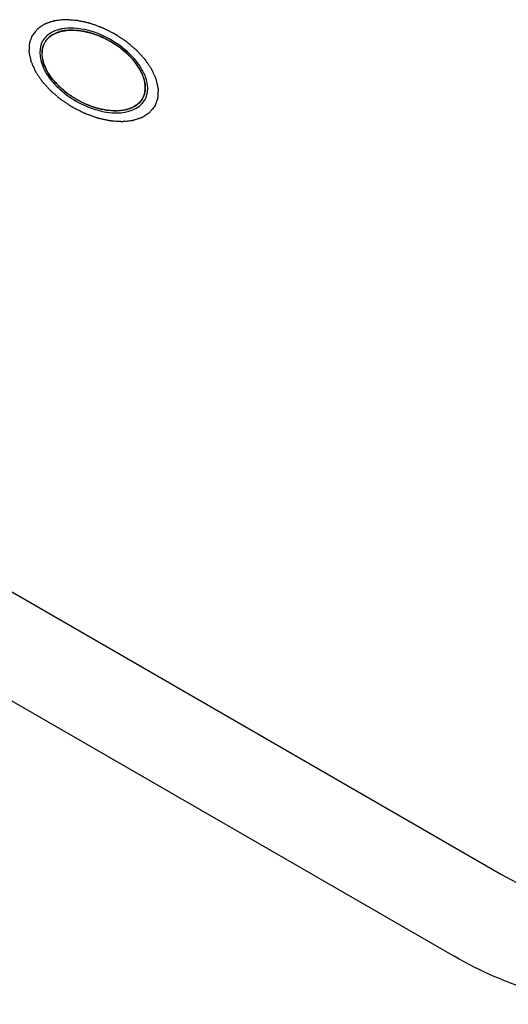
# Model space of a CAD drawing. Header units: millimetres. Extents: x 0 to 7560, y 0 to 5346.
# Tile 77 of 149: x 1440 to 1450, y 3836 to 3856. Entities that reach past the tile are written whole.
import ezdxf

# ---------------------------------------------------------------- set-up
doc = ezdxf.new("R2010")
doc.units = ezdxf.units.MM
for name, color, linetype in [('A2300501_ABL733', 7, 'Continuous'), ('M2302601_PBL749', 7, 'Continuous'), ('MISUMI_FCBBS3-5-25_PBL774', 7, 'Continuous'), ('TOP_VIEW_VBL707', 7, 'Continuous')]:
    doc.layers.add(name, color=color, linetype=linetype)

# ---------------------------------------------------------------- blocks, each defined once
blk = doc.blocks.new('M2302601_PBL749', base_point=(1746.498, 3415.627))
at = {"layer": 'M2302601_PBL749', "color": 7}
for p, q in [((1733.186, 3437.917), (1760.899, 3421.917)), ((1744.307, 3429.18), (1759.896, 3420.18))]:
    blk.add_line(p, q, dxfattribs=at)
for centre, radius, start, end in [((1751.734, 3439.039), 0.814, 102.8486, 105.1139), ((1751.747, 3438.982), 0.873, 99.8549, 102.8375), ((1751.776, 3438.593), 1.264, 87.4743, 88.2799), ((1751.775, 3438.573), 1.283, 87.0661, 87.4753), ((1751.56, 3439.363), 0.44, 148.3185, 151.6815), ((1752.153, 3438.331), 1.306, 32.9348, 33.665), ((1752.172, 3438.344), 1.283, 32.5247, 32.9339), ((1752.54, 3438.523), 0.873, 17.1625, 20.1451), ((1752.596, 3438.541), 0.814, 14.8861, 17.1514), ((1752.964, 3438.552), 0.44, 328.3185, 331.6815)]:
    blk.add_arc(centre, radius, start, end, dxfattribs=at)
at = {"layer": 'M2302601_PBL749', "color": 134}
for points in [[(1753.561, 3438.208), (1753.566, 3438.221), (1753.577, 3438.249), (1753.59, 3438.283), (1753.6, 3438.311), (1753.608, 3438.331), (1753.614, 3438.348), (1753.619, 3438.36), (1753.621, 3438.367), (1753.624, 3438.372), (1753.623, 3438.378), (1753.624, 3438.386), (1753.625, 3438.4), (1753.626, 3438.419), (1753.627, 3438.442), (1753.628, 3438.466), (1753.63, 3438.489), (1753.631, 3438.513), (1753.632, 3438.532), (1753.633, 3438.546), (1753.633, 3438.554), (1753.634, 3438.559), (1753.632, 3438.566), (1753.631, 3438.574), (1753.627, 3438.589), (1753.623, 3438.61), (1753.618, 3438.635), (1753.611, 3438.669), (1753.604, 3438.703), (1753.598, 3438.732), (1753.595, 3438.747), (1753.593, 3438.755), (1753.592, 3438.762), (1753.589, 3438.768), (1753.585, 3438.777), (1753.578, 3438.793), (1753.568, 3438.815), (1753.556, 3438.842), (1753.54, 3438.877), (1753.525, 3438.913), (1753.511, 3438.944), (1753.504, 3438.96), (1753.5, 3438.968), (1753.497, 3438.975), (1753.492, 3438.982), (1753.487, 3438.99), (1753.476, 3439.006), (1753.456, 3439.036), (1753.427, 3439.08), (1753.397, 3439.123), (1753.377, 3439.154), (1753.367, 3439.169), (1753.361, 3439.178), (1753.357, 3439.184), (1753.351, 3439.19), (1753.343, 3439.199), (1753.33, 3439.213), (1753.303, 3439.243), (1753.265, 3439.284), (1753.227, 3439.326), (1753.201, 3439.356), (1753.185, 3439.372), (1753.175, 3439.385), (1753.161, 3439.396), (1753.143, 3439.412), (1753.111, 3439.438), (1753.066, 3439.477), (1753.021, 3439.515), (1752.989, 3439.542), (1752.971, 3439.557), (1752.958, 3439.569), (1752.942, 3439.579), (1752.921, 3439.593), (1752.885, 3439.617), (1752.833, 3439.651), (1752.782, 3439.685), (1752.746, 3439.709), (1752.725, 3439.722), (1752.71, 3439.733), (1752.693, 3439.74), (1752.671, 3439.752), (1752.633, 3439.771), (1752.579, 3439.798), (1752.525, 3439.825), (1752.487, 3439.844), (1752.465, 3439.855), (1752.449, 3439.864), (1752.432, 3439.869), (1752.41, 3439.877), (1752.37, 3439.891), (1752.315, 3439.912), (1752.259, 3439.932), (1752.22, 3439.946), (1752.197, 3439.954), (1752.181, 3439.96), (1752.164, 3439.963), (1752.142, 3439.968), (1752.103, 3439.977), (1752.048, 3439.989), (1751.993, 3440.001), (1751.954, 3440.01), (1751.932, 3440.014), (1751.916, 3440.019), (1751.9, 3440.019), (1751.878, 3440.021), (1751.841, 3440.023), (1751.798, 3440.026), (1751.756, 3440.029), (1751.724, 3440.031), (1751.697, 3440.033), (1751.678, 3440.035), (1751.668, 3440.035), (1751.66, 3440.036), (1751.653, 3440.035), (1751.643, 3440.034), (1751.627, 3440.032), (1751.593, 3440.029), (1751.546, 3440.024), (1751.498, 3440.019), (1751.465, 3440.015), (1751.448, 3440.014), (1751.439, 3440.012), (1751.431, 3440.012), (1751.425, 3440.01), (1751.417, 3440.007), (1751.403, 3440.002), (1751.374, 3439.993), (1751.341, 3439.982), (1751.308, 3439.972), (1751.284, 3439.964), (1751.263, 3439.957), (1751.249, 3439.952), (1751.241, 3439.95), (1751.234, 3439.948), (1751.23, 3439.944), (1751.223, 3439.94), (1751.212, 3439.933), (1751.189, 3439.918), (1751.162, 3439.901), (1751.136, 3439.884), (1751.116, 3439.871), (1751.1, 3439.861), (1751.088, 3439.853), (1751.082, 3439.849), (1751.077, 3439.846), (1751.074, 3439.841), (1751.069, 3439.836), (1751.06, 3439.826), (1751.049, 3439.811), (1751.034, 3439.794), (1751.015, 3439.771), (1750.992, 3439.742), (1750.972, 3439.719), (1750.963, 3439.708)], [(1750.963, 3439.708), (1750.958, 3439.694), (1750.947, 3439.666), (1750.934, 3439.632), (1750.924, 3439.605), (1750.916, 3439.584), (1750.91, 3439.567), (1750.905, 3439.555), (1750.903, 3439.548), (1750.9, 3439.543), (1750.901, 3439.537), (1750.9, 3439.529), (1750.899, 3439.515), (1750.898, 3439.496), (1750.897, 3439.473), (1750.896, 3439.449), (1750.894, 3439.426), (1750.893, 3439.402), (1750.892, 3439.383), (1750.891, 3439.369), (1750.891, 3439.361), (1750.89, 3439.356), (1750.892, 3439.349), (1750.894, 3439.341), (1750.897, 3439.326), (1750.901, 3439.305), (1750.906, 3439.28), (1750.913, 3439.246), (1750.92, 3439.212), (1750.926, 3439.183), (1750.929, 3439.168), (1750.931, 3439.16), (1750.932, 3439.154), (1750.936, 3439.147), (1750.939, 3439.138), (1750.946, 3439.122), (1750.956, 3439.1), (1750.968, 3439.073), (1750.984, 3439.038), (1750.999, 3439.002), (1751.013, 3438.971), (1751.02, 3438.955), (1751.024, 3438.947), (1751.027, 3438.94), (1751.032, 3438.933), (1751.037, 3438.925), (1751.048, 3438.909), (1751.068, 3438.879), (1751.097, 3438.835), (1751.127, 3438.792), (1751.147, 3438.761), (1751.157, 3438.746), (1751.163, 3438.737), (1751.167, 3438.731), (1751.173, 3438.725), (1751.181, 3438.716), (1751.194, 3438.702), (1751.221, 3438.672), (1751.259, 3438.631), (1751.297, 3438.589), (1751.323, 3438.56), (1751.339, 3438.543), (1751.349, 3438.53), (1751.364, 3438.519), (1751.381, 3438.503), (1751.413, 3438.477), (1751.458, 3438.438), (1751.504, 3438.4), (1751.535, 3438.373), (1751.553, 3438.358), (1751.566, 3438.346), (1751.582, 3438.336), (1751.603, 3438.322), (1751.639, 3438.299), (1751.691, 3438.264), (1751.742, 3438.23), (1751.778, 3438.206), (1751.799, 3438.193), (1751.814, 3438.182), (1751.831, 3438.175), (1751.853, 3438.163), (1751.891, 3438.145), (1751.945, 3438.117), (1751.999, 3438.09), (1752.037, 3438.071), (1752.059, 3438.06), (1752.075, 3438.051), (1752.092, 3438.046), (1752.115, 3438.038), (1752.154, 3438.024), (1752.209, 3438.003), (1752.265, 3437.984), (1752.304, 3437.969), (1752.327, 3437.962), (1752.343, 3437.955), (1752.36, 3437.952), (1752.382, 3437.947), (1752.421, 3437.938), (1752.476, 3437.926), (1752.531, 3437.914), (1752.57, 3437.905), (1752.592, 3437.901), (1752.608, 3437.896), (1752.624, 3437.896), (1752.646, 3437.894), (1752.683, 3437.892), (1752.726, 3437.889), (1752.768, 3437.886), (1752.8, 3437.884), (1752.827, 3437.882), (1752.846, 3437.881), (1752.856, 3437.88), (1752.864, 3437.879), (1752.871, 3437.88), (1752.881, 3437.881), (1752.898, 3437.883), (1752.931, 3437.886), (1752.978, 3437.891), (1753.026, 3437.896), (1753.059, 3437.9), (1753.076, 3437.901), (1753.085, 3437.903), (1753.093, 3437.903), (1753.099, 3437.905), (1753.107, 3437.908), (1753.121, 3437.913), (1753.15, 3437.922), (1753.183, 3437.933), (1753.216, 3437.943), (1753.24, 3437.951), (1753.261, 3437.958), (1753.275, 3437.963), (1753.283, 3437.965), (1753.29, 3437.967), (1753.294, 3437.971), (1753.301, 3437.975), (1753.312, 3437.982), (1753.335, 3437.997), (1753.362, 3438.014), (1753.388, 3438.031), (1753.408, 3438.044), (1753.424, 3438.054), (1753.436, 3438.062), (1753.442, 3438.066), (1753.447, 3438.069), (1753.45, 3438.074), (1753.455, 3438.079), (1753.464, 3438.089), (1753.476, 3438.104), (1753.49, 3438.121), (1753.509, 3438.144), (1753.533, 3438.173), (1753.552, 3438.196), (1753.561, 3438.208)]]:
    blk.add_open_spline(points, degree=3, knots=[0, 0, 0, 0, 0.015625, 0.03125, 0.039062, 0.046875, 0.054688, 0.058594, 0.060547, 0.0625, 0.064453, 0.066406, 0.070312, 0.078125, 0.085938, 0.09375, 0.101562, 0.109375, 0.117188, 0.121094, 0.123047, 0.125, 0.126953, 0.128906, 0.132812, 0.140625, 0.148438, 0.15625, 0.171875, 0.179688, 0.183594, 0.185547, 0.1875, 0.189453, 0.191406, 0.195312, 0.203125, 0.210938, 0.21875, 0.234375, 0.242188, 0.246094, 0.248047, 0.25, 0.251953, 0.253906, 0.257812, 0.265625, 0.28125, 0.296875, 0.304688, 0.308594, 0.310547, 0.3125, 0.314453, 0.316406, 0.320312, 0.328125, 0.34375, 0.359375, 0.367188, 0.371094, 0.375, 0.378906, 0.382812, 0.390625, 0.40625, 0.421875, 0.429688, 0.433594, 0.4375, 0.441406, 0.445312, 0.453125, 0.46875, 0.484375, 0.492188, 0.496094, 0.5, 0.503906, 0.507812, 0.515625, 0.53125, 0.546875, 0.554688, 0.558594, 0.5625, 0.566406, 0.570312, 0.578125, 0.59375, 0.609375, 0.617188, 0.621094, 0.625, 0.628906, 0.632812, 0.640625, 0.65625, 0.671875, 0.679688, 0.683594, 0.6875, 0.691406, 0.695312, 0.703125, 0.71875, 0.726562, 0.734375, 0.742188, 0.746094, 0.748047, 0.75, 0.751953, 0.753906, 0.757812, 0.765625, 0.78125, 0.796875, 0.804688, 0.808594, 0.810547, 0.8125, 0.814453, 0.816406, 0.820312, 0.828125, 0.84375, 0.851562, 0.859375, 0.867188, 0.871094, 0.873047, 0.875, 0.876953, 0.878906, 0.882812, 0.890625, 0.90625, 0.914062, 0.921875, 0.929688, 0.933594, 0.935547, 0.9375, 0.939453, 0.941406, 0.945312, 0.953125, 0.960938, 0.96875, 0.984375, 1, 1, 1, 1], dxfattribs=at)
at = {"layer": 'M2302601_PBL749', "color": 7}
for points, knots in [([(1751.522, 3439.825), (1751.485, 3439.815), (1751.355, 3439.77), (1751.239, 3439.679), (1751.186, 3439.594)], [0, 0, 0, 0, 0.274192, 1, 1, 1, 1]), ([(1753.24, 3439.055), (1753.166, 3439.166), (1752.799, 3439.573), (1752.254, 3439.833), (1751.841, 3439.855)], [0, 0, 0, 0, 0.24373, 1, 1, 1, 1]), ([(1751.173, 3439.571), (1751.072, 3439.384), (1751.171, 3438.961), (1751.505, 3438.576), (1751.879, 3438.295), (1752.31, 3438.112), (1752.81, 3438.015), (1753.226, 3438.14), (1753.338, 3438.321)], [0, 0, 0, 0, 0.20642, 0.346147, 0.5, 0.653853, 0.79358, 1, 1, 1, 1]), ([(1753.351, 3438.344), (1753.398, 3438.432), (1753.419, 3438.579), (1753.393, 3438.713), (1753.383, 3438.75)], [0, 0, 0, 0, 0.725808, 1, 1, 1, 1]), ([(1760.899, 3421.917), (1761.455, 3421.596), (1762.59, 3421.1), (1764.294, 3420.82), (1765.785, 3421.05), (1766.52, 3421.653), (1766.72, 3422)], [0, 0, 0, 0, 0.30444, 0.580341, 0.809903, 1, 1, 1, 1]), ([(1765.717, 3420.262), (1765.517, 3419.915), (1764.781, 3419.312), (1763.291, 3419.082), (1761.587, 3419.363), (1760.452, 3419.858), (1759.896, 3420.18)], [0, 0, 0, 0, 0.190097, 0.419659, 0.69556, 1, 1, 1, 1])]:
    blk.add_open_spline(points, degree=3, knots=knots, dxfattribs=at)
for points in [[(1751.814, 3439.856), (1751.742, 3439.858), (1751.669, 3439.854), (1751.597, 3439.841)], [(1753.36, 3438.824), (1753.333, 3438.897), (1753.296, 3438.968), (1753.254, 3439.034)]]:
    blk.add_open_spline(points, degree=3, dxfattribs=at)
blk = doc.blocks.new('MISUMI_FCBBS3-5-25_PBL774', base_point=(1752.262, 3438.958))
at = {"layer": 'MISUMI_FCBBS3-5-25_PBL774', "color": 134}
for p, q in [((1752.489, 3439.642), (1752.493, 3439.641)), ((1752.738, 3439.499), (1752.742, 3439.496))]:
    blk.add_line(p, q, dxfattribs=at)
for points, knots in [([(1751.228, 3439.554), (1751.236, 3439.564), (1751.251, 3439.584), (1751.268, 3439.607), (1751.279, 3439.622), (1751.284, 3439.629), (1751.29, 3439.637), (1751.3, 3439.645), (1751.313, 3439.655), (1751.327, 3439.668), (1751.342, 3439.68), (1751.354, 3439.691), (1751.364, 3439.699), (1751.375, 3439.706), (1751.397, 3439.717), (1751.421, 3439.731), (1751.442, 3439.742), (1751.454, 3439.748), (1751.462, 3439.754), (1751.473, 3439.757), (1751.487, 3439.762), (1751.511, 3439.77), (1751.539, 3439.779), (1751.564, 3439.787), (1751.578, 3439.791), (1751.594, 3439.793), (1751.613, 3439.797), (1751.637, 3439.801), (1751.66, 3439.805), (1751.68, 3439.808), (1751.695, 3439.811), (1751.712, 3439.812), (1751.742, 3439.812), (1751.784, 3439.814), (1751.818, 3439.815), (1751.835, 3439.815)], [0, 0, 0, 0, 0.0625, 0.125, 0.140625, 0.15625, 0.171875, 0.1875, 0.21875, 0.25, 0.28125, 0.3125, 0.328125, 0.34375, 0.375, 0.4375, 0.46875, 0.484375, 0.5, 0.515625, 0.53125, 0.5625, 0.625, 0.65625, 0.671875, 0.6875, 0.71875, 0.75, 0.78125, 0.8125, 0.828125, 0.84375, 0.875, 0.9375, 1, 1, 1, 1]), ([(1751.835, 3439.815), (1751.856, 3439.814), (1751.883, 3439.813), (1751.915, 3439.81), (1751.929, 3439.809), (1751.94, 3439.807), (1751.952, 3439.806), (1751.962, 3439.805), (1751.968, 3439.804)], [0, 0, 0, 0, 0.5, 0.625, 0.75, 0.8125, 0.875, 1, 1, 1, 1]), ([(1751.968, 3439.804), (1751.979, 3439.802), (1751.994, 3439.8), (1752.014, 3439.797), (1752.037, 3439.793), (1752.059, 3439.789), (1752.08, 3439.784), (1752.095, 3439.781), (1752.112, 3439.777), (1752.135, 3439.772), (1752.157, 3439.766), (1752.177, 3439.761), (1752.2, 3439.754), (1752.218, 3439.749), (1752.229, 3439.745)], [0, 0, 0, 0, 0.125, 0.1875, 0.25, 0.375, 0.4375, 0.5, 0.5625, 0.625, 0.75, 0.8125, 0.875, 1, 1, 1, 1]), ([(1752.229, 3439.745), (1752.24, 3439.742), (1752.261, 3439.735), (1752.287, 3439.726), (1752.308, 3439.719), (1752.33, 3439.711), (1752.36, 3439.699), (1752.385, 3439.689), (1752.406, 3439.68), (1752.429, 3439.67), (1752.457, 3439.658), (1752.478, 3439.647), (1752.489, 3439.642)], [0, 0, 0, 0, 0.125, 0.25, 0.3125, 0.375, 0.5, 0.625, 0.6875, 0.75, 0.875, 1, 1, 1, 1]), ([(1752.493, 3439.641), (1752.503, 3439.636), (1752.523, 3439.626), (1752.549, 3439.612), (1752.569, 3439.602), (1752.585, 3439.593), (1752.601, 3439.584), (1752.618, 3439.574), (1752.632, 3439.566), (1752.652, 3439.554), (1752.672, 3439.542), (1752.691, 3439.53), (1752.712, 3439.516), (1752.728, 3439.506), (1752.738, 3439.499)], [0, 0, 0, 0, 0.125, 0.25, 0.3125, 0.375, 0.4375, 0.5, 0.5625, 0.625, 0.75, 0.8125, 0.875, 1, 1, 1, 1]), ([(1753.296, 3438.361), (1753.288, 3438.352), (1753.273, 3438.334), (1753.255, 3438.311), (1753.24, 3438.293), (1753.229, 3438.279), (1753.22, 3438.268), (1753.213, 3438.26), (1753.209, 3438.256), (1753.207, 3438.252), (1753.203, 3438.25), (1753.198, 3438.246), (1753.189, 3438.241), (1753.17, 3438.229), (1753.144, 3438.212), (1753.118, 3438.195), (1753.1, 3438.183), (1753.091, 3438.177), (1753.086, 3438.173), (1753.082, 3438.171), (1753.077, 3438.169), (1753.071, 3438.167), (1753.059, 3438.163), (1753.037, 3438.156), (1753.004, 3438.145), (1752.971, 3438.134), (1752.949, 3438.127), (1752.937, 3438.123), (1752.931, 3438.121), (1752.926, 3438.119), (1752.92, 3438.119), (1752.913, 3438.118), (1752.899, 3438.116), (1752.872, 3438.114), (1752.834, 3438.109), (1752.795, 3438.105), (1752.768, 3438.102), (1752.753, 3438.101), (1752.741, 3438.099), (1752.729, 3438.101), (1752.712, 3438.101), (1752.683, 3438.104), (1752.641, 3438.106), (1752.6, 3438.109), (1752.57, 3438.111), (1752.554, 3438.113), (1752.541, 3438.113), (1752.528, 3438.116), (1752.511, 3438.12), (1752.48, 3438.127), (1752.436, 3438.136), (1752.392, 3438.146), (1752.361, 3438.152), (1752.344, 3438.156), (1752.331, 3438.158), (1752.317, 3438.164), (1752.3, 3438.17), (1752.268, 3438.181), (1752.224, 3438.197), (1752.18, 3438.213), (1752.148, 3438.224), (1752.131, 3438.231), (1752.117, 3438.235), (1752.104, 3438.242), (1752.087, 3438.251), (1752.056, 3438.266), (1752.012, 3438.288), (1751.968, 3438.31), (1751.937, 3438.325), (1751.919, 3438.334), (1751.906, 3438.341), (1751.894, 3438.349), (1751.878, 3438.36), (1751.85, 3438.378), (1751.809, 3438.405), (1751.769, 3438.431), (1751.74, 3438.45), (1751.724, 3438.461), (1751.712, 3438.468), (1751.701, 3438.478), (1751.687, 3438.49), (1751.662, 3438.511), (1751.626, 3438.542), (1751.59, 3438.572), (1751.564, 3438.594), (1751.55, 3438.606), (1751.539, 3438.615), (1751.53, 3438.625), (1751.518, 3438.638), (1751.497, 3438.661), (1751.466, 3438.695), (1751.436, 3438.728), (1751.415, 3438.751), (1751.403, 3438.764), (1751.393, 3438.774), (1751.387, 3438.785), (1751.377, 3438.799), (1751.36, 3438.824), (1751.336, 3438.859), (1751.313, 3438.894), (1751.296, 3438.919), (1751.287, 3438.933), (1751.279, 3438.944), (1751.275, 3438.954), (1751.269, 3438.968), (1751.258, 3438.992), (1751.242, 3439.027), (1751.227, 3439.062), (1751.216, 3439.086), (1751.21, 3439.1), (1751.204, 3439.111), (1751.203, 3439.12), (1751.2, 3439.134), (1751.195, 3439.157), (1751.188, 3439.191), (1751.181, 3439.225), (1751.176, 3439.248), (1751.173, 3439.26), (1751.172, 3439.266), (1751.171, 3439.272), (1751.171, 3439.276), (1751.171, 3439.282), (1751.172, 3439.293), (1751.173, 3439.315), (1751.175, 3439.346), (1751.176, 3439.377), (1751.177, 3439.399), (1751.178, 3439.41), (1751.178, 3439.416), (1751.178, 3439.421), (1751.18, 3439.425), (1751.182, 3439.43), (1751.186, 3439.44), (1751.191, 3439.454), (1751.197, 3439.471), (1751.206, 3439.493), (1751.216, 3439.521), (1751.224, 3439.543), (1751.228, 3439.554)], [0, 0, 0, 0, 0.015625, 0.03125, 0.039062, 0.046875, 0.054688, 0.058594, 0.060547, 0.0625, 0.064453, 0.066406, 0.070312, 0.078125, 0.09375, 0.109375, 0.117188, 0.121094, 0.123047, 0.125, 0.126953, 0.128906, 0.132812, 0.140625, 0.15625, 0.171875, 0.179688, 0.183594, 0.185547, 0.1875, 0.189453, 0.191406, 0.195312, 0.203125, 0.21875, 0.234375, 0.242188, 0.246094, 0.25, 0.253906, 0.257812, 0.265625, 0.28125, 0.296875, 0.304688, 0.308594, 0.3125, 0.316406, 0.320312, 0.328125, 0.34375, 0.359375, 0.367188, 0.371094, 0.375, 0.378906, 0.382812, 0.390625, 0.40625, 0.421875, 0.429688, 0.433594, 0.4375, 0.441406, 0.445312, 0.453125, 0.46875, 0.484375, 0.492188, 0.496094, 0.5, 0.503906, 0.507812, 0.515625, 0.53125, 0.546875, 0.554688, 0.558594, 0.5625, 0.566406, 0.570312, 0.578125, 0.59375, 0.609375, 0.617188, 0.621094, 0.625, 0.628906, 0.632812, 0.640625, 0.65625, 0.671875, 0.679688, 0.683594, 0.6875, 0.691406, 0.695312, 0.703125, 0.71875, 0.734375, 0.742188, 0.746094, 0.75, 0.753906, 0.757812, 0.765625, 0.78125, 0.796875, 0.804688, 0.808594, 0.8125, 0.816406, 0.820312, 0.828125, 0.84375, 0.859375, 0.867188, 0.871094, 0.873047, 0.875, 0.876953, 0.878906, 0.882812, 0.890625, 0.90625, 0.921875, 0.929688, 0.933594, 0.935547, 0.9375, 0.939453, 0.941406, 0.945312, 0.953125, 0.960938, 0.96875, 0.984375, 1, 1, 1, 1]), ([(1752.742, 3439.496), (1752.751, 3439.49), (1752.765, 3439.48), (1752.784, 3439.467), (1752.799, 3439.456), (1752.814, 3439.445), (1752.833, 3439.431), (1752.854, 3439.414), (1752.879, 3439.394), (1752.897, 3439.379), (1752.909, 3439.368), (1752.922, 3439.358), (1752.94, 3439.342), (1752.953, 3439.33), (1752.962, 3439.322)], [0, 0, 0, 0, 0.125, 0.1875, 0.25, 0.3125, 0.375, 0.5, 0.625, 0.6875, 0.75, 0.8125, 0.875, 1, 1, 1, 1]), ([(1752.962, 3439.322), (1752.97, 3439.314), (1752.982, 3439.303), (1752.998, 3439.288), (1753.011, 3439.275), (1753.023, 3439.262), (1753.039, 3439.246), (1753.056, 3439.228), (1753.076, 3439.205), (1753.091, 3439.189), (1753.101, 3439.177), (1753.111, 3439.165), (1753.125, 3439.148), (1753.136, 3439.134), (1753.143, 3439.125)], [0, 0, 0, 0, 0.125, 0.1875, 0.25, 0.3125, 0.375, 0.5, 0.625, 0.6875, 0.75, 0.8125, 0.875, 1, 1, 1, 1]), ([(1753.143, 3439.125), (1753.156, 3439.108), (1753.176, 3439.081), (1753.197, 3439.05), (1753.209, 3439.032), (1753.215, 3439.022), (1753.218, 3439.017)], [0, 0, 0, 0, 0.5, 0.75, 0.875, 1, 1, 1, 1]), ([(1753.218, 3439.017), (1753.226, 3439.002), (1753.242, 3438.972), (1753.262, 3438.934), (1753.277, 3438.908), (1753.284, 3438.893), (1753.289, 3438.878), (1753.297, 3438.86), (1753.305, 3438.838), (1753.313, 3438.815), (1753.32, 3438.797), (1753.326, 3438.782), (1753.33, 3438.768), (1753.334, 3438.742), (1753.341, 3438.714), (1753.346, 3438.688), (1753.349, 3438.674), (1753.352, 3438.663), (1753.351, 3438.653), (1753.352, 3438.639), (1753.352, 3438.615), (1753.353, 3438.588), (1753.354, 3438.564), (1753.353, 3438.551), (1753.351, 3438.538), (1753.348, 3438.522), (1753.344, 3438.503), (1753.341, 3438.484), (1753.338, 3438.468), (1753.336, 3438.456), (1753.333, 3438.447), (1753.329, 3438.438), (1753.322, 3438.421), (1753.31, 3438.395), (1753.301, 3438.372), (1753.296, 3438.361)], [0, 0, 0, 0, 0.0625, 0.125, 0.15625, 0.171875, 0.1875, 0.21875, 0.25, 0.28125, 0.3125, 0.328125, 0.34375, 0.375, 0.4375, 0.46875, 0.484375, 0.5, 0.515625, 0.53125, 0.5625, 0.625, 0.65625, 0.671875, 0.6875, 0.71875, 0.75, 0.78125, 0.8125, 0.828125, 0.84375, 0.859375, 0.875, 0.9375, 1, 1, 1, 1])]:
    blk.add_open_spline(points, degree=3, knots=knots, dxfattribs=at)
at = {"layer": 'MISUMI_FCBBS3-5-25_PBL774', "color": 7}
for points, knots in [([(1751.604, 3439.797), (1751.524, 3439.781), (1751.377, 3439.729), (1751.264, 3439.616), (1751.228, 3439.554)], [0, 0, 0, 0, 0.531191, 1, 1, 1, 1]), ([(1751.835, 3439.815), (1751.815, 3439.816), (1751.737, 3439.816), (1751.66, 3439.808), (1751.604, 3439.797)], [0, 0, 0, 0, 0.261708, 1, 1, 1, 1]), ([(1753.296, 3438.361), (1753.248, 3438.278), (1753.072, 3438.134), (1752.717, 3438.079), (1752.31, 3438.146), (1751.897, 3438.326), (1751.536, 3438.593), (1751.274, 3438.912), (1751.144, 3439.247), (1751.181, 3439.471), (1751.228, 3439.554)], [0, 0, 0, 0, 0.095053, 0.209831, 0.347781, 0.5, 0.652219, 0.790169, 0.904947, 1, 1, 1, 1]), ([(1753.318, 3438.807), (1753.312, 3438.825), (1753.285, 3438.897), (1753.249, 3438.966), (1753.218, 3439.017)], [0, 0, 0, 0, 0.238616, 1, 1, 1, 1]), ([(1753.296, 3438.361), (1753.331, 3438.423), (1753.372, 3438.577), (1753.344, 3438.73), (1753.318, 3438.807)], [0, 0, 0, 0, 0.468809, 1, 1, 1, 1])]:
    blk.add_open_spline(points, degree=3, knots=knots, dxfattribs=at)
blk.add_open_spline([(1753.218, 3439.017), (1753.074, 3439.249), (1752.645, 3439.621), (1752.108, 3439.807), (1751.835, 3439.815)], degree=3, dxfattribs=at)
blk = doc.blocks.new('A2300501_ABL733', base_point=(1790.246, 3516.306))
at = {"layer": 'M2302601_PBL749'}
blk.add_blockref('M2302601_PBL749', (1746.498, 3415.627), dxfattribs=at)
at = {"layer": 'MISUMI_FCBBS3-5-25_PBL774'}
blk.add_blockref('MISUMI_FCBBS3-5-25_PBL774', (1752.262, 3438.958), dxfattribs=at)
blk = doc.blocks.new('TOP_VIEW_VBL707', base_point=(2149.541, 3969.91))
at = {"layer": 'A2300501_ABL733'}
blk.add_blockref('A2300501_ABL733', (1790.246, 3516.306), dxfattribs=at)

msp = doc.modelspace()

# ---------------------------------------------------------------- block references
at = {"layer": 'TOP_VIEW_VBL707'}
msp.add_blockref('TOP_VIEW_VBL707', (1838.846, 4386.364), dxfattribs=at)

doc.saveas('drawing.dxf')
